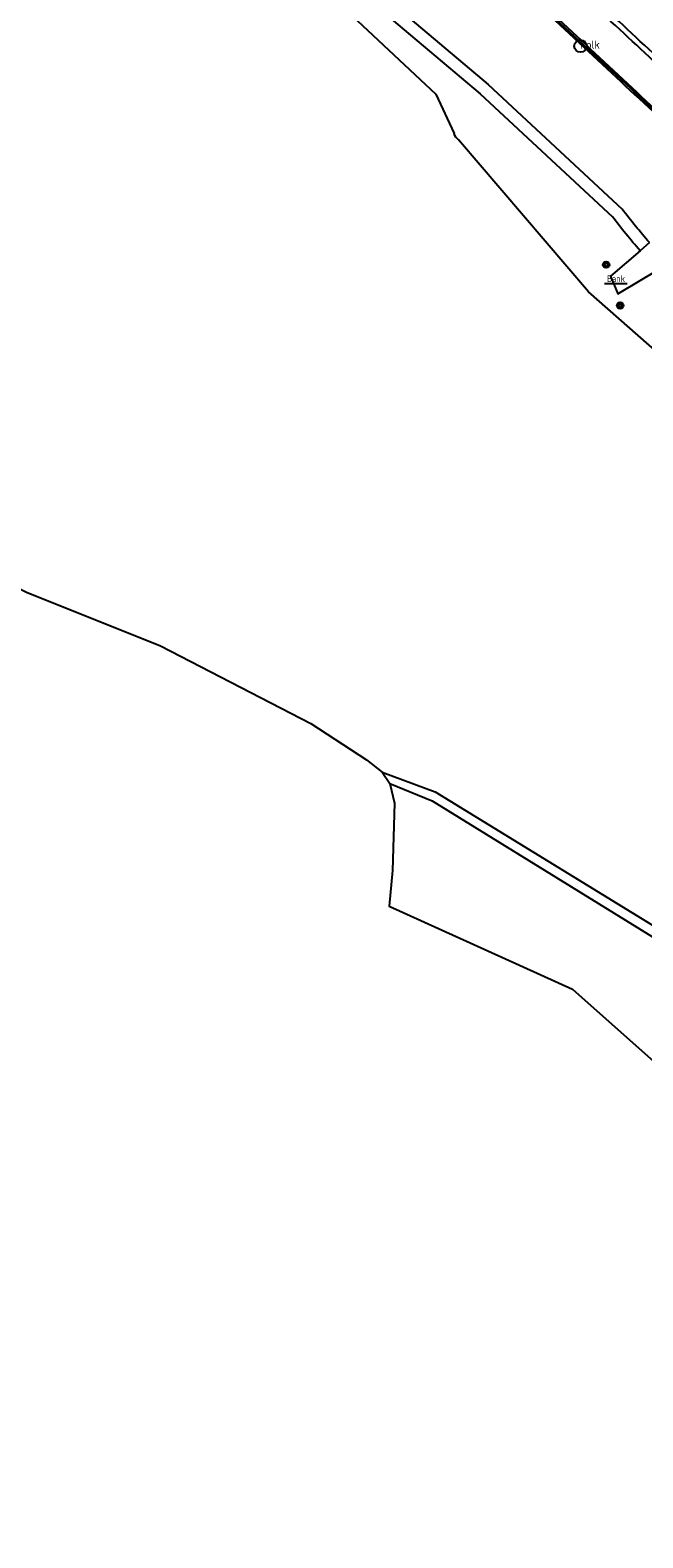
# Model space of a CAD drawing. Header units: metres. Extents: x 159597 to 163409, y 443622 to 446014.
# Tile 38 of 68: x 160734 to 160794, y 445402 to 445548. Entities that reach past the tile are written whole.
import ezdxf
from ezdxf.enums import TextEntityAlignment as Align

# ---------------------------------------------------------------- set-up
doc = ezdxf.new("R2010")
doc.units = ezdxf.units.M
doc.header["$LTSCALE"] = 4
doc.layers.get('0').update_dxf_attribs({"linetype": 'CONTINUOUS'})
for name, color, linetype in [('G_BTD', 3, 'CONTINUOUS'), ('G_OWG', 6, 'CONTINUOUS'), ('G_WGD', 7, 'CONTINUOUS'), ('G_WGI', 1, 'CONTINUOUS'), ('LWGI', 7, 'CONTINUOUS'), ('PVGO', 102, 'CONTINUOUS')]:
    doc.layers.add(name, color=color, linetype=linetype)
doc.layers.add('PPUT', color=7, linetype='CONTINUOUS', true_color=0xbd2877)
doc.layers.add('PSTM', color=7, linetype='CONTINUOUS', true_color=0xde7233)
doc.styles.add('ISO', font='ISO')

# ---------------------------------------------------------------- blocks, each defined once
blk = doc.blocks.new('boom')
at = {"color": 0}
for radius in [0.315, 0.225, 0.135]:
    blk.add_circle((0, 0), radius, dxfattribs=at)
blk = doc.blocks.new('kolk')
at = {"color": 0}
blk.add_circle((0, 0), 0.6, dxfattribs=at)
at = {"color": 0, "linetype": 'Continuous', "style": 'ISO'}
blk.add_attdef('KOLK', (-0.04, -0.26), '', height=0.8, dxfattribs=at)
blk = doc.blocks.new('bank')
at = {"color": 0}
blk.add_line((1.1, 0), (-1.1, 0), dxfattribs=at)
at = {"color": 0, "linetype": 'Continuous', "style": 'ISO'}
blk.add_attdef('BANK', text='', height=0.65, rotation=360, dxfattribs=at).set_placement((0, 0.5), align=Align.MIDDLE_CENTER)

msp = doc.modelspace()

# ---------------------------------------------------------------- linework, layer by layer
at = {"layer": 'G_BTD', "linetype": 'Continuous', "transparency": 33554687}
for points in [[(160663.931, 445528.367), (160685.038, 445518.583), (160701.685, 445509.77), (160708.736, 445506.657), (160713.159, 445504.172), (160721.114, 445500), (160722.367, 445499.343), (160733.825, 445493.586), (160746.829, 445488.355), (160761.395, 445480.828), (160766.811, 445477.314), (160768.309, 445476.11)], [(160769.048, 445475.011), (160769.509, 445473.081), (160769.318, 445466.564), (160768.987, 445463.084), (160786.782, 445455.054), (160795.237, 445447.501), (160800.411, 445445.188), (160805.157, 445441.752), (160808.201, 445435.439), (160818.234, 445428.901), (160849.461, 445406.016), (160872.12, 445388.318), (160879.351, 445379.141), (160890.368, 445367.809), (160911.931, 445354.43), (160925.939, 445342.468), (160933.966, 445336.802), (160963.714, 445310.832), (160976.115, 445301.199), (160990.47, 445282.344), (161006.21, 445261.096), (161033.911, 445225.525), (161049.65, 445199.87), (161064.76, 445171.854)]]:
    msp.add_lwpolyline(points, dxfattribs=at)
at = {"layer": 'G_OWG', "linetype": 'Continuous', "transparency": 33554687}
for points in [[(160716.083, 445593.146), (160722.996, 445589.977), (160725.226, 445588.207), (160725.837, 445587.472), (160727.031, 445586.037), (160741.506, 445571.977), (160773.526, 445541.892), (160775.295, 445538.077)], [(160765.052, 445554.311), (160778.6, 445542.861), (160791.603, 445530.734)], [(160764.305, 445553.372), (160777.825, 445541.944), (160790.65, 445530.004)], [(160833.74, 445478.714), (160825.149, 445489.985), (160818.469, 445496.139), (160817.227, 445497.284), (160788.341, 445522.732), (160775.726, 445537.463)], [(160793.321, 445526.713), (160790.463, 445524.257), (160791.179, 445522.54), (160791.349, 445522.641), (160795.012, 445524.812)], [(160794.231, 445527.495), (160793.321, 445526.713)]]:
    msp.add_lwpolyline(points, dxfattribs=at)
for points in [[(160775.726, 445537.463, -0.1386922), (160775.295, 445538.077)], [(160794.231, 445527.495, -0.0141532), (160791.603, 445530.734)], [(160793.321, 445526.713, -0.0137447), (160790.65, 445530.004)]]:
    msp.add_lwpolyline(points, format="xyb", dxfattribs=at)
at = {"layer": 'G_WGD', "linetype": 'Continuous', "transparency": 33554687}
for points in [[(160787.952, 445546.606), (160777.791, 445556.089)], [(160768.309, 445476.11), (160773.443, 445474.182), (160805.9, 445454.26), (160813.351, 445450.568), (160818.081, 445446.314), (160824.482, 445440.2), (160832.252, 445437.493), (160839.185, 445431.99), (160847.461, 445424.205), (160856.346, 445415.657), (160870.068, 445403.837), (160886.072, 445386.842)], [(160768.309, 445476.11), (160769.048, 445475.011)], [(160769.048, 445475.011), (160773.166, 445473.328), (160805.411, 445453.386), (160812.785, 445449.732), (160817.401, 445445.58), (160823.948, 445439.326), (160831.764, 445436.605), (160838.531, 445431.232), (160846.771, 445423.481), (160855.672, 445414.917), (160869.376, 445403.113), (160885.342, 445386.158)]]:
    msp.add_lwpolyline(points, dxfattribs=at)
for points in [[(160797.501, 445542.419, 0.0055168), (160784.33, 445554.63)], [(160797.868, 445542.811, 0.0030294), (160784.681, 445555.043)], [(160795.142, 445539.902, 0.0007239), (160787.952, 445546.606)]]:
    msp.add_lwpolyline(points, format="xyb", dxfattribs=at)
at = {"layer": 'G_WGI', "linetype": 'Continuous', "transparency": 33554687}
msp.add_lwpolyline([(160777.688, 445555.98), (160787.85, 445546.496)], dxfattribs=at)
msp.add_lwpolyline([(160787.85, 445546.496, -0.000719), (160795.039, 445539.793)], format="xyb", dxfattribs=at)
at = {"layer": 'LWGI', "transparency": 33554687}
msp.add_lwpolyline([(160728.396, 445592.911, -0.0100367), (160742.413, 445583.796, -0.006551), (160754.277, 445575.492, -0.0376321), (160777.894, 445556.198), (160788.054, 445546.716, -0.0007239), (160795.244, 445540.012)], format="xyb", dxfattribs=at)

# ---------------------------------------------------------------- block references
at = {"layer": 'PPUT', "transparency": 33554687}
msp.add_blockref('kolk', (160787.55, 445546.577), dxfattribs=at).add_auto_attribs({'KOLK': 'Kolk'})
at = {"layer": 'PSTM', "transparency": 33554687}
msp.add_blockref('bank', (160790.991, 445523.5), dxfattribs=at).add_auto_attribs({'BANK': 'Bank'})
at = {"layer": 'PVGO', "transparency": 33554687}
for p in [(160790.037, 445525.359), (160791.392, 445521.389)]:
    msp.add_blockref('boom', p, dxfattribs=at)

doc.saveas('drawing.dxf')
